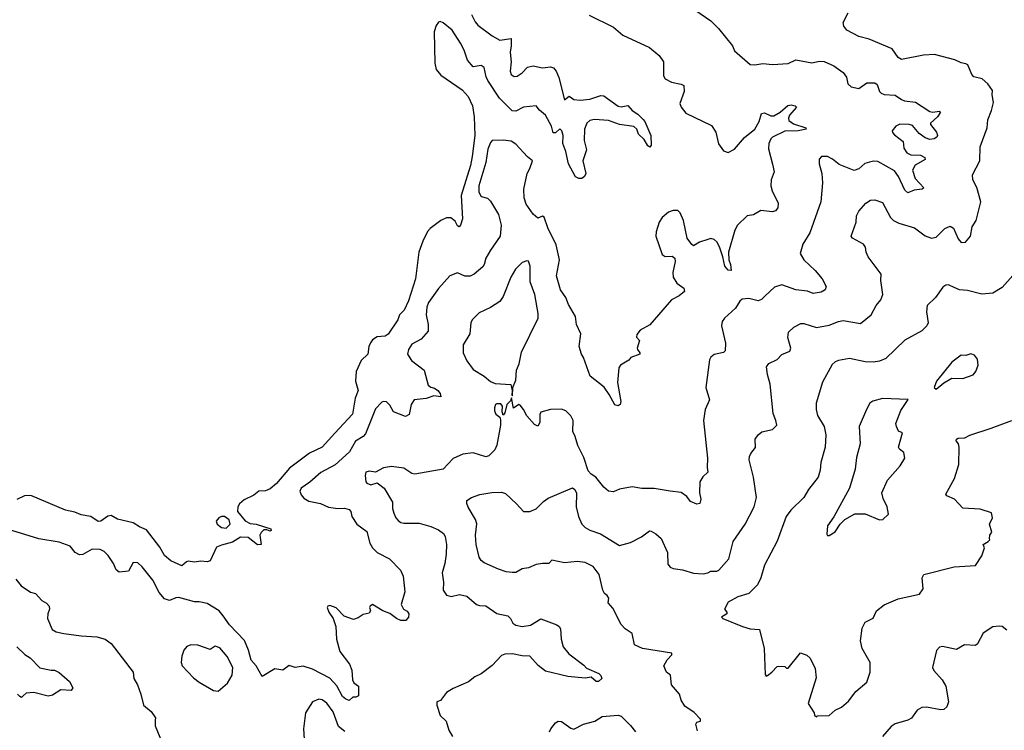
# Model space of a CAD drawing. Extents: x 1933546 to 2138868, y 524910 to 667279.
# Tile 143 of 256: x 2034554 to 2040808, y 572725 to 577242. Entities that reach past the tile are written whole.
import ezdxf

# ---------------------------------------------------------------- set-up
doc = ezdxf.new("R2010")
doc.units = 0

msp = doc.modelspace()

# ---------------------------------------------------------------- linework, layer by layer
at = {"layer": '0CON10XD'}
for points in [[(2037424.3, 577274.3), (2037447.9, 577227.9), (2037465, 577207.8), (2037555, 577140.2), (2037605, 577110.8), (2037675, 577123.3), (2037675.8, 577075), (2037668.8, 577035), (2037675.3, 576975), (2037669.8, 576915), (2037675, 576893.8), (2037695, 576880.5), (2037715, 576882.8), (2037746.5, 576905), (2037779.5, 576939.5), (2037815, 576948.8), (2037875, 576936.2), (2037925, 576942.2), (2037945, 576935.8), (2037961.9, 576915), (2037979.6, 576875), (2038015, 576733.3), (2038045, 576756), (2038074.8, 576734.8), (2038115, 576730), (2038175, 576737.5), (2038245, 576760), (2038265, 576758.8), (2038355, 576692), (2038375, 576688.1), (2038417.4, 576697.4), (2038445, 576664.2), (2038481.1, 576641.1), (2038515, 576608.1), (2038525.5, 576595), (2038562.5, 576505), (2038566, 576444), (2038557.5, 576432.5), (2038545, 576440), (2038520.3, 576480.3), (2038485, 576514.3), (2038474.2, 576545), (2038455, 576562.5), (2038365, 576574.7), (2038295, 576601.8), (2038205, 576607.8), (2038175, 576600.6), (2038155.8, 576585), (2038141.1, 576545), (2038140, 576475), (2038155.5, 576415), (2038130.5, 576345), (2038150.8, 576265), (2038142, 576245), (2038125, 576232.9), (2038105, 576231.4), (2038085, 576242.5), (2038039.4, 576325), (2038022.9, 576405), (2038004.5, 576454.5), (2038006.2, 576505), (2037997.5, 576535), (2037985, 576547.5), (2037957, 576523), (2037942.9, 576522.9), (2037931.1, 576565), (2037894.6, 576635), (2037856.6, 576666.6), (2037835, 576694.3), (2037754.8, 576685.2), (2037705, 576660.6), (2037683.3, 576663.3), (2037602.9, 576742.9), (2037528.7, 576855), (2037517.7, 576877.7), (2037505, 576938.8), (2037485, 576951.1), (2037435, 576941.4), (2037398.5, 576985), (2037377.1, 577047.1)], [(2038858.8, 572721.2), (2038848.1, 572765), (2038855, 572777.5), (2038878, 572782), (2038878, 572795), (2038838.9, 572838.9), (2038778.3, 572878.3), (2038755.7, 572915.7), (2038744.2, 572955), (2038693.8, 573015), (2038687.5, 573075), (2038662.5, 573095), (2038646.7, 573135), (2038667.4, 573172.6), (2038697.5, 573205), (2038696.2, 573215), (2038510, 573245), (2038458.3, 573268.3), (2038445, 573340), (2038399.5, 573369.5), (2038375, 573396.7), (2038322.3, 573502.3), (2038292, 573535), (2038296.2, 573565), (2038285, 573581.2), (2038268.8, 573595), (2038258.8, 573615), (2038235.8, 573715.8), (2038196.8, 573766.8), (2038145, 573790.8), (2038095, 573798.1), (2038015, 573789.1), (2037934.4, 573805.6), (2037915.6, 573784.4), (2037874.4, 573785.6), (2037835, 573778.6), (2037785, 573758), (2037745, 573751.2), (2037705, 573728), (2037682.5, 573727.5), (2037645, 573731.9), (2037595, 573748.6), (2037505, 573789.4), (2037485, 573804.3), (2037473.5, 573825), (2037453.5, 573905), (2037450, 573965), (2037457.6, 574037.6), (2037448.6, 574065), (2037403.2, 574143.2), (2037393.9, 574166.1), (2037394, 574185), (2037425, 574205.6), (2037477, 574223), (2037553.4, 574236.6), (2037615, 574238.2), (2037639.4, 574229.4), (2037710, 574165), (2037754.7, 574114.7), (2037795, 574115.3), (2037835, 574132.8), (2037880.7, 574179.3), (2037910.3, 574199.7), (2038065.5, 574265.5), (2038080.6, 574255), (2038091.3, 574231.3), (2038088.8, 574145), (2038103.8, 574085), (2038124.2, 574035), (2038145, 574014.7), (2038175, 573997.7), (2038244, 573974), (2038365, 573900), (2038435, 573919.4), (2038503.8, 573955), (2038555, 573992.5), (2038565, 573990), (2038595, 573974.4), (2038628.9, 573945), (2038669.4, 573855), (2038670.7, 573780.7), (2038685, 573761.2), (2038705, 573752.5), (2038765, 573746), (2038835, 573724.4), (2038895, 573720.5), (2038924.5, 573725.5), (2038945, 573735.5), (2038983.3, 573736.7), (2038995, 573743.1), (2039058, 573815), (2039085.8, 573925), (2039162.5, 574035), (2039219.4, 574145), (2039234.4, 574205), (2039214.4, 574335), (2039188.6, 574445), (2039190, 574465), (2039198, 574485), (2039227.3, 574522.7), (2039226, 574575), (2039245, 574603.8), (2039267.9, 574622.1), (2039335, 574636.2), (2039363.3, 574665), (2039358, 574695), (2039339.1, 574739.1), (2039321.9, 574925), (2039304.2, 574985.8), (2039298.8, 575035), (2039312.7, 575057.3), (2039365, 575081.2), (2039395, 575113.8), (2039445.7, 575134.3), (2039452.5, 575155), (2039444.4, 575184.4), (2039432.3, 575222.3), (2039436.7, 575255), (2039472.4, 575287.6), (2039515, 575310.8), (2039535, 575310), (2039615, 575285.6), (2039695, 575299.4), (2039755, 575324.4), (2039785, 575328.9), (2039895, 575310), (2039962.9, 575365), (2039993.8, 575426.2), (2040025, 575461.2), (2040036.7, 575495), (2040024.3, 575585), (2040025.8, 575625), (2039944, 575735), (2039930, 575765), (2039926.7, 575795), (2039913.3, 575815), (2039845, 575852.9), (2039836, 575865), (2039866.7, 575955), (2039870, 575995), (2039883.3, 576025), (2039929.2, 576075), (2039958.8, 576095), (2039985, 576097.7), (2040035, 576079.4), (2040085.6, 575985), (2040105, 575965.6), (2040138.3, 575948.3), (2040238.4, 575918.4), (2040305, 575867.5), (2040345, 575853.5), (2040375, 575858.6), (2040430, 575915), (2040465, 575929.2), (2040485, 575916), (2040515, 575848.6), (2040535, 575825.5), (2040562.1, 575827.9), (2040593.6, 575865), (2040603.8, 575925), (2040630.6, 575965), (2040660, 576085), (2040634.4, 576175), (2040608.5, 576225), (2040605.6, 576255), (2040652.9, 576345), (2040655.8, 576434.2), (2040700, 576555), (2040704, 576605), (2040727.5, 576665), (2040739.2, 576715), (2040730.8, 576765), (2040732.7, 576792.7), (2040704.3, 576834.3), (2040666.8, 576866.8), (2040615, 576878), (2040602.8, 576892.8), (2040575.7, 576955.7), (2040565, 576962), (2040535, 576967.5), (2040495, 576986.9), (2040365, 577021.1), (2040295, 577015.6), (2040155, 576989.2), (2040135, 577000.8), (2040095, 577056), (2039949.1, 577119.1), (2039885, 577134.4), (2039808.8, 577175), (2039789.7, 577199.7), (2039785.8, 577225), (2039815.6, 577285)], [(2038171.5, 577271.5), (2038326.7, 577195), (2038385, 577143.1), (2038555, 577066), (2038616, 577015), (2038644, 576974), (2038643.8, 576885), (2038653.8, 576865), (2038695, 576844.4), (2038755, 576832.9), (2038772.9, 576822.9), (2038774.3, 576785.7), (2038748.3, 576708.3), (2038755.7, 576685.7), (2038785, 576647.1), (2038949.1, 576569.1), (2038976.1, 576526.1), (2038992, 576452), (2039025, 576408.6), (2039055, 576396.7), (2039095, 576417.9), (2039157.4, 576492.6), (2039223.2, 576546.8), (2039251.8, 576595), (2039265, 576646), (2039285, 576649.2), (2039325, 576630), (2039345, 576630.8), (2039385, 576654.4), (2039432.6, 576697.4), (2039455, 576701.2), (2039480.8, 576695), (2039488.9, 576685), (2039444.7, 576635.3), (2039437.9, 576615), (2039440.7, 576600.7), (2039469.3, 576579.3), (2039547.5, 576555), (2039550, 576545), (2039500, 576535), (2039415, 576532.4), (2039335.8, 576495), (2039325.6, 576485), (2039312.9, 576455), (2039310.9, 576420.9), (2039336.2, 576323.8)], [(2038842.5, 577305), (2038943.3, 577235), (2038993.8, 577185), (2039081.2, 577075), (2039094.1, 577044.1), (2039195, 576956.7), (2039223.9, 576953.9), (2039275, 576964.4), (2039335, 576957.9), (2039435, 576964.2), (2039485, 576987.5), (2039585, 576968), (2039635, 576978), (2039665, 576975.8), (2039725, 576949.2), (2039785, 576906.7), (2039805.8, 576875.8), (2039814, 576835), (2039835, 576814.2), (2039884.1, 576804.1), (2039935, 576840), (2039985, 576840.8), (2040000, 576830), (2040015.5, 576785.5), (2040026.2, 576775), (2040045, 576767.1), (2040115, 576761.9), (2040155.5, 576735.5), (2040175, 576726.9), (2040245, 576718.6), (2040335, 576658.8), (2040355, 576653.8), (2040395, 576660), (2040403.3, 576655), (2040385, 576624), (2040340, 576585), (2040340, 576575), (2040377, 576527), (2040383.8, 576505), (2040380, 576495), (2040362.5, 576485), (2040335, 576480.8), (2040305, 576490.8), (2040267.9, 576517.9), (2040225, 576568.8), (2040205, 576576), (2040145, 576578.8), (2040120, 576565), (2040096.7, 576535), (2040097.5, 576525), (2040110.5, 576510.5), (2040165, 576467.5), (2040169.2, 576425), (2040189.2, 576395), (2040215, 576383.3), (2040275, 576380.6), (2040303.3, 576365), (2040306.1, 576353.9), (2040242.7, 576317.3), (2040225.5, 576285), (2040242.2, 576232.2), (2040297.5, 576172.5), (2040287.5, 576165), (2040235, 576159.2), (2040195, 576140.6), (2040177.3, 576157.3), (2040135.6, 576245.6), (2040110.9, 576280.9), (2040005, 576341.2), (2039976.6, 576343.4), (2039952.9, 576337.1), (2039922.7, 576327.3), (2039885, 576294.5), (2039855, 576283.3), (2039760.4, 576320.4), (2039717.1, 576355), (2039685, 576371.8), (2039647.1, 576372.9), (2039632, 576355), (2039632.5, 576325), (2039650, 576265), (2039652.9, 576205), (2039642.9, 576085), (2039572, 575888), (2039528, 575815), (2039511.2, 575755), (2039534.6, 575715), (2039607, 575647), (2039651.4, 575595), (2039676.7, 575545), (2039670, 575525), (2039645, 575510), (2039595, 575502.2), (2039557.3, 575517.3), (2039485, 575525.3), (2039395, 575556.2), (2039349.2, 575540.8), (2039287.1, 575485)], [(2037377.1, 577047.1), (2037355, 577092.2), (2037301.1, 577175), (2037245, 577221.3), (2037225, 577229.5), (2037213.7, 577226.3), (2037198.9, 577205), (2037186.9, 577165), (2037190.2, 576965), (2037198.8, 576925), (2037228.7, 576888.7), (2037363.8, 576795), (2037403.8, 576753.8), (2037429.7, 576695), (2037441.9, 576625), (2037444.3, 576505), (2037428.3, 576371.7), (2037418.3, 576315), (2037357.4, 576125), (2037366.2, 575975), (2037354.3, 575935.7), (2037345, 575924.2), (2037335, 575930.8), (2037320.6, 575960.6), (2037292, 575982), (2037265, 575982.5), (2037228.5, 575965), (2037162.5, 575915), (2037145.2, 575895), (2037114.3, 575835), (2037089.2, 575765), (2037067.7, 575595), (2037024.6, 575455), (2036995.4, 575395), (2036966.7, 575365), (2036955.6, 575335), (2036895, 575243.8), (2036875, 575231.2), (2036825, 575226.7), (2036795, 575206.7), (2036781.7, 575188.3), (2036772, 575165), (2036764.5, 575115.5), (2036724.2, 575075.8), (2036692, 575005), (2036688, 574945), (2036704.3, 574885), (2036684.6, 574835.4), (2036668.9, 574735), (2036556.2, 574613.8), (2036475, 574524.5), (2036395, 574487.3), (2036268.9, 574391.1), (2036185, 574294.5), (2036145, 574260.5), (2036115, 574246.5), (2036073.3, 574245), (2036041.3, 574218.7), (2035979.1, 574190.9), (2035950.5, 574165), (2035939.5, 574145), (2035937.5, 574115), (2035986.4, 574056.4), (2036018.8, 574038.8), (2036055.3, 574035.3), (2036150, 574005), (2036152.5, 573995), (2036145, 573991.2), (2036125, 574000), (2036105, 574000), (2036087.7, 573982.3), (2036080, 573965), (2036087.5, 573905), (2036063.9, 573903.9), (2036005, 573950), (2035957, 573953), (2035905, 573920), (2035835, 573902.5), (2035805, 573888), (2035765, 573802.5), (2035744.1, 573795.9), (2035705, 573799.2), (2035665, 573792.9), (2035625, 573799.4), (2035614, 573795), (2035585, 573770), (2035515, 573802.9), (2035475, 573835.8), (2035445, 573890), (2035360.1, 574000.1), (2035315, 574017.9), (2035274.3, 574044.3), (2035176, 574066), (2035135, 574090.5), (2035115, 574085.6), (2035070, 574055), (2035052.6, 574052.6), (2035005, 574083.8), (2034945.6, 574094.4), (2034905, 574111.2), (2034845, 574124.4), (2034625, 574217.8), (2034585, 574215.4), (2034535, 574192.9)], [(2039336.2, 576323.8), (2039345.8, 576275), (2039327, 576223), (2039326, 576186), (2039334, 576155), (2039371.2, 576075), (2039370, 576045), (2039355, 576026.7), (2039335, 576020), (2039261.7, 576028.3), (2039215, 576001.2), (2039174.2, 575995.8), (2039114.2, 575935.8), (2039096.2, 575905), (2039056.5, 575765), (2039058.1, 575715), (2039069.4, 575685), (2039073, 575647), (2039055, 575650), (2039032.2, 575675), (2039021.2, 575735), (2039002, 575792), (2038985, 575827.5), (2038965, 575845.7), (2038945, 575850), (2038925, 575845.7), (2038873.2, 575826.8), (2038835, 575803.8), (2038823.2, 575813.2), (2038793.8, 575853.8), (2038771.1, 575965), (2038748.6, 576015), (2038735, 576030), (2038705, 576029.2), (2038675, 576018.6), (2038635.8, 575984.2), (2038616, 575955), (2038597.3, 575892.7), (2038594, 575865), (2038635, 575750), (2038655, 575735.6), (2038697.7, 575737.7), (2038716.2, 575725), (2038718, 575705), (2038702.9, 575635), (2038704, 575605), (2038727.3, 575567.3), (2038773.3, 575535), (2038776.2, 575515), (2038743.8, 575486.2), (2038695, 575460.8), (2038557, 575303), (2038495, 575267.5), (2038475, 575240), (2038473, 575223), (2038491.7, 575201.7), (2038476.7, 575155), (2038477.5, 575145), (2038493.3, 575125), (2038492.5, 575115), (2038436.4, 575093.6), (2038423, 575077), (2038370, 575045), (2038360.7, 575029.3), (2038350.6, 574935), (2038373.3, 574815), (2038367.5, 574795), (2038355, 574787.5), (2038335, 574793.3), (2038299.5, 574859.5), (2038265.9, 574905.9), (2038178.6, 574975), (2038135.8, 575095), (2038123.3, 575115), (2038107.5, 575165), (2038118.8, 575245), (2038092, 575305), (2038084.3, 575355), (2038040.9, 575430.9), (2038024.2, 575475), (2037990, 575525), (2037963.2, 575613.2), (2037982.9, 575715), (2037961.2, 575811.2), (2037908.4, 575918.4), (2037885, 575986), (2037875, 575992), (2037845, 575980), (2037815, 576006.2), (2037770.3, 576070.3), (2037758.8, 576108.8), (2037755.7, 576165), (2037776.7, 576265), (2037795.5, 576295), (2037811.2, 576345), (2037779.5, 576369.5), (2037705, 576450), (2037675, 576468.9), (2037625, 576476.9), (2037555.9, 576474.1), (2037545, 576461.2), (2037528.6, 576418.6), (2037514.8, 576335), (2037471.6, 576185), (2037470.9, 576145), (2037485, 576117.1), (2037525, 576107.1), (2037545, 576089.2), (2037595, 576003.3), (2037612.9, 575935), (2037605.8, 575865), (2037543.9, 575776.1), (2037515.6, 575725), (2037505, 575686.2), (2037495, 575671.4), (2037440.8, 575625), (2037415, 575612.1), (2037382.4, 575612.4), (2037335, 575632.9), (2037285.6, 575614.4), (2037215, 575534.2), (2037150.6, 575445), (2037139.6, 575415), (2037135.5, 575365), (2037148.9, 575305), (2037147.9, 575262.1), (2037105, 575210.8), (2037045, 575178.8), (2037024.5, 575145.5), (2037016.9, 575115), (2037042.9, 575075), (2037122.5, 575015), (2037149.3, 574919.3), (2037165, 574905.5), (2037189.2, 574899.2), (2037209.4, 574885), (2037224.4, 574865), (2037230, 574845), (2037185, 574850.8), (2037135, 574833.8), (2037060, 574825), (2037040, 574795), (2037027.9, 574732.1), (2037005, 574720), (2036929.2, 574749.2), (2036905, 574792.5), (2036885, 574812.5), (2036865.7, 574815.7), (2036855, 574810.8), (2036815, 574767.5), (2036750.2, 574609.8), (2036735, 574593.3), (2036686.9, 574563.1), (2036649.2, 574495), (2036557, 574413), (2036467.3, 574362.7), (2036397.6, 574302.4), (2036342.5, 574265), (2036334.2, 574245), (2036341.7, 574221.7), (2036359.5, 574199.5), (2036390.8, 574180.8), (2036465, 574166.2), (2036515, 574143.6), (2036575, 574135.4), (2036616.7, 574136.7), (2036647.6, 574127.6), (2036658.1, 574115), (2036663.5, 574085), (2036695.6, 574035), (2036758.9, 573988.9), (2036777.5, 573915), (2036794.7, 573884.7), (2036825.8, 573855), (2036902.5, 573815), (2036972, 573742), (2036990, 573705), (2037001.4, 573605), (2036976.2, 573525), (2036992.5, 573495), (2037015, 573482.5), (2037026.2, 573465), (2037023.8, 573445), (2037006.9, 573423.1), (2036975, 573423.1), (2036948, 573435), (2036905, 573466.9), (2036860, 573485), (2036795, 573523.8), (2036780, 573515), (2036776.7, 573505), (2036783.3, 573485), (2036775, 573470), (2036735, 573461.2), (2036705, 573440), (2036675, 573430), (2036615, 573451.2), (2036565, 573503.3), (2036525, 573517.5), (2036512.5, 573515), (2036506.7, 573505), (2036517.5, 573475), (2036544.6, 573434.6), (2036563.3, 573385), (2036566.9, 573305), (2036587.1, 573225), (2036650, 573145), (2036663, 573107), (2036667.5, 573045), (2036677, 573027), (2036706.4, 573006.4), (2036706.7, 572945), (2036690, 572935), (2036670, 572935), (2036646.2, 572913.8), (2036625, 572922.9), (2036605, 572940.8), (2036568.4, 573008.4), (2036525, 573057.3), (2036415, 573113.6), (2036355, 573132.7), (2036305, 573124.2), (2036265, 573137.5), (2036225, 573108), (2036175, 573115.8), (2036095, 573066.7), (2036057.1, 573135), (2036025, 573170), (2036007.8, 573235), (2035981.5, 573295), (2035886.2, 573395), (2035847, 573453), (2035822, 573485), (2035745, 573531.1), (2035695, 573541.6), (2035665, 573541.2), (2035565, 573569.1), (2035545, 573567.3), (2035505, 573551.1), (2035475, 573560.4), (2035440.6, 573600.6), (2035399.2, 573679.2), (2035332.2, 573765), (2035305, 573790), (2035275, 573791.2), (2035245, 573737.5), (2035185, 573730), (2035166.2, 573745), (2035150.4, 573785), (2035117, 573837), (2035091.3, 573861.3), (2035065, 573873.2), (2035015, 573875.4), (2034955, 573842.5), (2034935, 573840), (2034906.2, 573855), (2034873.8, 573895), (2034805, 573920), (2034675, 573942.1), (2034505, 573995.8)], [(2037685, 574850), (2037686.7, 574905), (2037705, 574950), (2037710, 575015), (2037726.9, 575055), (2037740.7, 575129.3), (2037846.7, 575345), (2037847.5, 575375), (2037826.9, 575495), (2037797.1, 575575), (2037797.5, 575675), (2037785, 575706.9), (2037775, 575710), (2037745, 575698.1), (2037703.5, 575656.5), (2037673.5, 575605), (2037625, 575482), (2037605, 575450), (2037545, 575412.5), (2037472.4, 575377.6), (2037428, 575335), (2037419.2, 575315), (2037414.4, 575245), (2037371.9, 575175), (2037370.6, 575125), (2037395, 575074.2), (2037435, 575019.2), (2037505, 574975.8), (2037545, 574941.1), (2037575, 574930), (2037673, 574923), (2037682.5, 574885), (2037680, 574855), (2037685, 574850)], [(2040895.5, 575655), (2040795, 575540), (2040735, 575504.2), (2040665, 575496.2), (2040575, 575520), (2040524.4, 575524.4), (2040489.1, 575539.1), (2040453.9, 575556.1), (2040436.1, 575553.9), (2040418.8, 575541.2), (2040372, 575475), (2040318.8, 575425), (2040314.4, 575385.6), (2040324.2, 575315), (2040316.2, 575295), (2040285, 575263.8), (2040176.7, 575205), (2040055, 575088), (2040015, 575070.6), (2039975, 575064.5), (2039925, 575066.2), (2039825, 575088.1), (2039755, 575076), (2039733, 575067), (2039715, 575050), (2039653.1, 574936.9), (2039614.3, 574805), (2039614.2, 574765), (2039622.5, 574725), (2039664, 574655), (2039674.1, 574604.1), (2039671.4, 574525), (2039643.4, 574426.6), (2039637.9, 574377.9), (2039625, 574334), (2039564.4, 574255), (2039536, 574205), (2039451.4, 574125), (2039423.5, 574085), (2039365, 573926.2), (2039285.7, 573775), (2039262.5, 573695), (2039239.8, 573650.2), (2039185, 573594.3), (2039115, 573573.1), (2039055, 573540), (2039030, 573495), (2039046.7, 573475), (2039046.7, 573465), (2039012.5, 573445), (2039020, 573435), (2039145, 573384), (2039195, 573370.8), (2039252.5, 573365), (2039283.3, 573245), (2039290, 573080), (2039295, 573070), (2039305, 573073.3), (2039331.2, 573095), (2039365, 573130), (2039375, 573132.5), (2039415, 573130), (2039425, 573120), (2039435, 573120), (2039513.6, 573216.4), (2039555, 573203.3), (2039574.2, 573184.2), (2039607, 573117), (2039612.3, 573057.7), (2039562.9, 572895), (2039600, 572835), (2039601.7, 572821.7), (2039615, 572810)], [(2039287.1, 575485), (2039266.3, 575463.7), (2039245, 575455.7), (2039185, 575469.1), (2039143.8, 575465), (2039127.6, 575452.4), (2039100.9, 575409.1), (2039030, 575345), (2039015.7, 575324.3), (2039011.1, 575295), (2039037.5, 575185), (2039035, 575137.5), (2039024.4, 575125.6), (2038965, 575113.3), (2038943.3, 575096.7), (2038935, 575080), (2038912, 574905), (2038935.8, 574825), (2038908, 574765), (2038897.1, 574695), (2038924, 574455), (2038920, 574395), (2038926.2, 574365), (2038894.4, 574335.6), (2038873.8, 574305), (2038872, 574235), (2038881.4, 574195), (2038875, 574167.5), (2038855, 574162), (2038815, 574180), (2038791.4, 574211.4), (2038756.4, 574236.4), (2038685.9, 574245.9), (2038585, 574261.2), (2038505, 574262.2), (2038445, 574273.5), (2038365, 574257.5), (2038325, 574240), (2038295, 574245.8), (2038265, 574270), (2038214.2, 574335), (2038184, 574354), (2038164.7, 574374.7), (2038138.2, 574458.2), (2038098.8, 574535), (2038082.7, 574592.7), (2038066.7, 574625), (2038068.9, 574695), (2038054, 574724), (2038024, 574755), (2037995, 574766.9), (2037925.9, 574764.1), (2037865, 574747.5), (2037857, 574733), (2037858.3, 574681.7), (2037845, 574657.5), (2037825, 574668.8), (2037775, 574724.3), (2037754.6, 574764.6), (2037732.3, 574792.3), (2037725, 574796.7), (2037691.7, 574771.7), (2037678.3, 574838.3), (2037671.2, 574818.8), (2037648, 574795), (2037635, 574742.5), (2037625, 574727.5), (2037618.3, 574748.3), (2037620, 574785), (2037610.3, 574800.3), (2037585, 574800.8), (2037576.2, 574795), (2037570, 574775), (2037570, 574755), (2037578.8, 574735), (2037603.3, 574715), (2037609.2, 574699.2), (2037608.5, 574665), (2037585, 574536.7), (2037573, 574507), (2037535, 574468.8), (2037515, 574464.2), (2037435, 574488.9), (2037369.7, 574480.3), (2037308.3, 574451.7), (2037245, 574384.4), (2037065, 574353.5), (2037045, 574356.7), (2036995, 574390.6), (2036915, 574400.8), (2036865, 574394), (2036815, 574366.2), (2036775, 574371.4), (2036752, 574365), (2036748, 574345), (2036753.1, 574305), (2036760, 574295), (2036785, 574284.4), (2036825, 574298.8), (2036868.8, 574265), (2036921.2, 574175), (2036921.9, 574135), (2036931.1, 574105), (2036943.1, 574075), (2036957.8, 574057.8), (2036975, 574045.6), (2036995, 574041.1), (2037091.7, 574041.7), (2037165, 574020.8), (2037215, 573999.4), (2037246.9, 573975), (2037257.6, 573957.6), (2037265.5, 573905), (2037262.1, 573845), (2037254.6, 573785.4), (2037236.9, 573725), (2037246.4, 573666.4), (2037244.4, 573615), (2037264.3, 573585), (2037295, 573574.5), (2037348.7, 573588.7), (2037395, 573578.1), (2037455.4, 573525.4), (2037475, 573518.5), (2037515, 573516.9), (2037585, 573466.7), (2037655, 573452.9), (2037672.2, 573435), (2037685.7, 573405), (2037705, 573392.5), (2037745, 573385.5), (2037797.8, 573392.2), (2037865, 573433.8), (2037965.7, 573395.7), (2037981.2, 573385), (2037989.7, 573369.7), (2037993.8, 573303.8), (2038006.7, 573255), (2038041.9, 573211.9), (2038138.3, 573138.3), (2038155, 573120.8), (2038232.5, 573085), (2038245, 573072.5), (2038252.5, 573055), (2038230, 573035), (2038215, 573034.5), (2038185, 573062.9), (2038145, 573055.6), (2038035, 573067.8), (2037895, 573100.8), (2037847.8, 573137.8), (2037795, 573196.2), (2037745, 573197.5), (2037685, 573211.2), (2037635, 573208), (2037615, 573200), (2037555, 573136.2), (2037485, 573084), (2037445, 573063.8), (2037405, 573034), (2037308.3, 572991.7), (2037264.2, 572965.8), (2037227.5, 572915), (2037203.6, 572906.4), (2037203.3, 572885), (2037225, 572818.8), (2037263.7, 572783.7), (2037279.4, 572725), (2037304.3, 572685)], [(2040375, 574893.3), (2040425, 574933.8), (2040475, 574962.5), (2040545, 574961.2), (2040610, 574985), (2040627.5, 575005), (2040642.5, 575045), (2040637.5, 575085), (2040619.3, 575109.3), (2040595, 575118.8), (2040565, 575107.5), (2040535, 575110), (2040475, 575065.8), (2040377.5, 574945), (2040362.5, 574905), (2040375, 574893.3)], [(2039685, 573962.5), (2039695, 573963.3), (2039735, 573986.2), (2039765.6, 574035), (2039795, 574064.3), (2039858.3, 574101.7), (2039925, 574100), (2040015, 574062.5), (2040036.1, 574063.9), (2040071.7, 574098.3), (2040064, 574145), (2040039.1, 574199.1), (2040030, 574235), (2040066, 574315), (2040146.2, 574405), (2040176.2, 574455), (2040170.7, 574490.7), (2040142.3, 574512.3), (2040136.7, 574525), (2040162.5, 574615), (2040137, 574627), (2040122.5, 574655), (2040120, 574675), (2040151.7, 574758.3), (2040198.3, 574828.3), (2040035, 574833.8), (2039972.3, 574817.7), (2039955, 574803.3), (2039932, 574765), (2039887.1, 574655), (2039892.5, 574545), (2039870.5, 574459.5), (2039861.9, 574385), (2039825.7, 574265), (2039725, 574081.2), (2039686.2, 574025), (2039681.7, 573971.7), (2039685, 573962.5)], [(2039615, 572810), (2039622.5, 572817.5), (2039695, 572820), (2039735, 572853.8), (2039775, 572871.2), (2039819.3, 572910.7), (2039865, 572972.5), (2039935, 573030), (2039956.7, 573095), (2039956.2, 573155), (2039906.2, 573245), (2039894.3, 573294.3), (2039905.8, 573375), (2039925, 573412.5), (2039975, 573437.5), (2039996.7, 573485), (2040045, 573522), (2040135, 573560.8), (2040270.3, 573589.7), (2040292.5, 573625), (2040285.7, 573695), (2040296.7, 573715), (2040490, 573765), (2040625, 573773.3), (2040665.8, 573835), (2040682.5, 573885), (2040673.3, 573905), (2040706.7, 573925), (2040716.7, 573935), (2040713.3, 573945), (2040716.7, 573965), (2040728.8, 573985), (2040713.8, 574035), (2040732.5, 574075), (2040726.4, 574106.4), (2040655, 574131.2), (2040545, 574136.2), (2040492.5, 574195), (2040442.5, 574215), (2040436.7, 574225), (2040492, 574325), (2040520, 574415), (2040522.5, 574525), (2040517.5, 574545), (2040501.9, 574565), (2040504.2, 574575), (2040515, 574581.1), (2040556.6, 574583.4), (2040588.3, 574601.7), (2040725, 574645.8), (2040855.5, 574694.5)], [(2035865, 574010), (2035891.2, 574035), (2035885, 574062), (2035855, 574083.6), (2035835, 574083.5), (2035819.2, 574075), (2035802.9, 574055), (2035808, 574035), (2035835, 574014), (2035865, 574010)], [(2034528.9, 573685), (2034563.4, 573643.4), (2034623.7, 573603.7), (2034655.5, 573595.5), (2034695, 573550), (2034725, 573532.9), (2034741.9, 573515), (2034744.4, 573495), (2034732.9, 573465), (2034730, 573435), (2034760.8, 573365), (2034785, 573350.6), (2034835, 573339.6), (2034945, 573324.5), (2035045, 573319.5), (2035096.7, 573305), (2035135, 573276), (2035274, 573095), (2035280, 573055), (2035302, 573015), (2035324, 572955), (2035341.4, 572885), (2035389.4, 572845), (2035416, 572805), (2035415, 572790), (2035414.2, 572754.2), (2035478.3, 572598.3)], [(2040825, 573361.2), (2040795, 573383.8), (2040775, 573387.5), (2040735, 573382), (2040675, 573342), (2040638, 573275), (2040625, 573263.1), (2040555, 573268), (2040505, 573238.8), (2040415, 573258), (2040396.4, 573253.6), (2040378.3, 573231.7), (2040353.1, 573125), (2040360, 573105), (2040414.4, 573045), (2040436.5, 573005), (2040454.3, 572905), (2040444, 572875), (2040425, 572858), (2040405, 572854.3), (2040315, 572871.4), (2040285, 572870), (2040255, 572853.8), (2040218.1, 572801.9), (2040195, 572789.2), (2040115, 572765.8), (2040090.3, 572749.7), (2040034, 572685)], [(2035815, 572973.3), (2035875, 573024), (2035904.4, 573075), (2035907.3, 573125), (2035871.4, 573195), (2035825, 573249.2), (2035795, 573260.8), (2035765, 573239.2), (2035685, 573266), (2035641.7, 573268.3), (2035615, 573256.7), (2035596.4, 573233.6), (2035583.9, 573196.1), (2035578.8, 573155), (2035586.7, 573135), (2035658.8, 573058.8), (2035695, 573031.2), (2035785, 572978.8), (2035815, 572973.3)], [(2034536, 573255), (2034586.6, 573206.6), (2034621.2, 573185), (2034683, 573123), (2034755, 573106.2), (2034775, 573107.5), (2034805, 573092.5), (2034870, 573035), (2034892.5, 572995), (2034881.7, 572978.3), (2034815, 572981.2), (2034761.7, 572948.3), (2034735, 572942.5), (2034645, 572966.2), (2034595, 572961.2), (2034576.1, 572943.9), (2034565, 572933.3), (2034555, 572940), (2034541.2, 572955)], [(2036618.4, 572718.4), (2036579.4, 572749.4), (2036545, 572842.9), (2036505, 572897.8), (2036475, 572918.5), (2036455, 572921.9), (2036413.7, 572906.3), (2036370.6, 572835), (2036356.9, 572735), (2036364.1, 572634.1)], [(2037918.8, 572715), (2037928.8, 572735), (2037957.9, 572772.1), (2037975, 572784), (2037995, 572780.8), (2038055, 572738), (2038075, 572731.2), (2038135.4, 572764.6), (2038207.9, 572782.1), (2038255, 572812.5), (2038355, 572820.4), (2038375.6, 572815), (2038435, 572755.7), (2038465.4, 572715.4)]]:
    msp.add_lwpolyline(points, dxfattribs=at)

doc.saveas('drawing.dxf')
